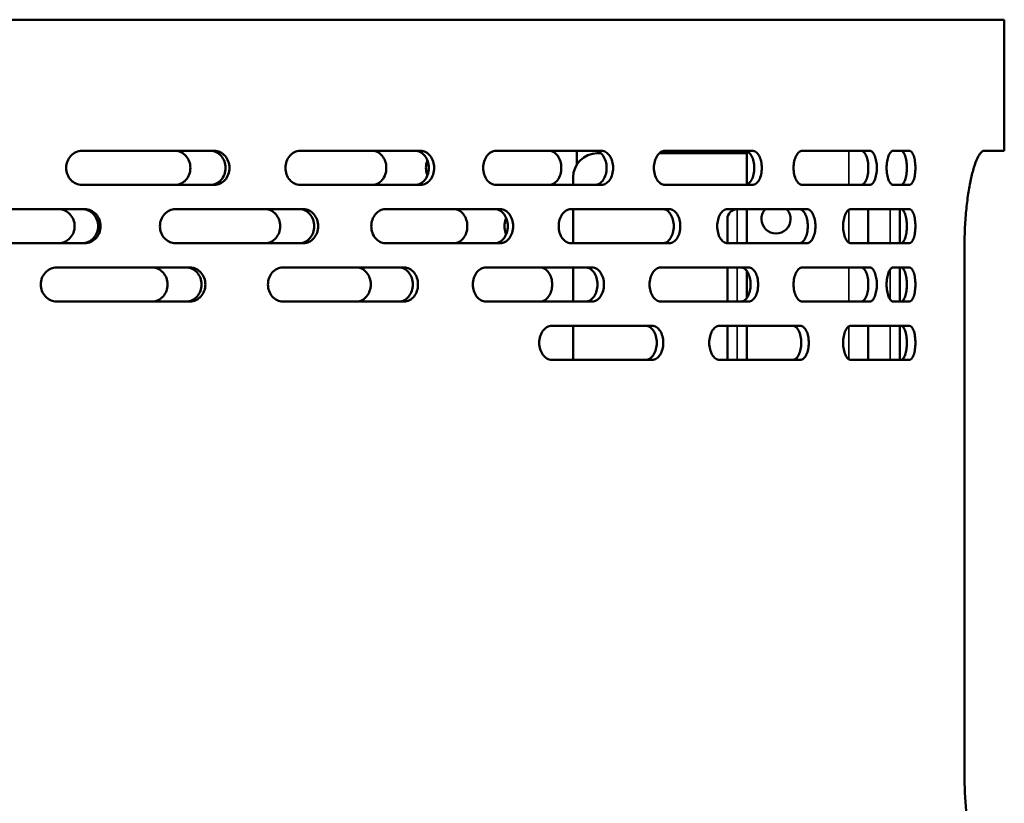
# Model space of a CAD drawing. Header units: millimetres. Extents: x -1106 to 8832, y -1538 to 1985.
# Tile 34 of 42: x 7601 to 7803, y 694 to 855. Entities that reach past the tile are written whole.
import ezdxf

# ---------------------------------------------------------------- set-up
doc = ezdxf.new("R2010")
doc.units = ezdxf.units.MM
doc.layers.add('Видимые тонкие (ГОСТ)', color=7, linetype='Continuous', lineweight=35)
doc.layers.add('Видимый контур (ГОСТ)', color=7, linetype='Continuous', lineweight=50)

msp = doc.modelspace()

# ---------------------------------------------------------------- linework, layer by layer
at = {"layer": 'Видимые тонкие (ГОСТ)'}
for p, q in [((7771.3, 821.14), (7771.3, 828.14)), ((7748.3, 816.14), (7748.3, 809.14)), ((7771.3, 809.25), (7771.3, 816.02)), ((7779.8, 809.14), (7779.8, 816.14)), ((7748.3, 804.14), (7748.3, 797.14)), ((7771.3, 797.14), (7771.3, 804.14)), ((7779.8, 797.53), (7779.8, 803.74)), ((7748.3, 792.14), (7748.3, 785.14)), ((7771.3, 785.25), (7771.3, 792.02)), ((7779.8, 785.14), (7779.8, 792.14))]:
    msp.add_line(p, q, dxfattribs=at)
at = {"layer": 'Видимый контур (ГОСТ)'}
for p, q in [((7803.3, 855.14), (7286.93, 855.14)), ((7803.3, 828.14), (7803.3, 855.14)), ((7640.67, 828.14), (7613.42, 828.14)), ((7683.12, 828.14), (7658.31, 828.14)), ((7720.36, 828.14), (7698.66, 828.14)), ((7715.3, 825.32), (7715.3, 828.14)), ((7720.24, 827.65), (7719.53, 827.65)), ((7750.3, 827.65), (7732.27, 827.65)), ((7751.43, 828.14), (7733.41, 828.14)), ((7749.89, 828.14), (7749.96, 827.65)), ((7750.3, 828.05), (7750.3, 821.22)), ((7775.59, 828.14), (7761.7, 828.14)), ((7783.77, 828.14), (7780.42, 828.14)), ((7803.3, 828.14), (7799.14, 828.14)), ((7775.3, 824.93), (7775.3, 824.34)), ((7613.42, 821.14), (7640.67, 821.14)), ((7658.31, 821.14), (7683.12, 821.14)), ((7698.66, 821.14), (7720.36, 821.14)), ((7714.53, 822.65), (7714.53, 821.14)), ((7733.41, 821.14), (7751.43, 821.14)), ((7761.7, 821.14), (7775.59, 821.14)), ((7780.42, 821.14), (7783.77, 821.14)), ((7613.99, 816.14), (7585.57, 816.14)), ((7659.03, 816.14), (7632.62, 816.14)), ((7699.52, 816.14), (7675.85, 816.14)), ((7734.36, 816.14), (7714.06, 816.14)), ((7714.53, 816.14), (7714.53, 809.14)), ((7762.66, 816.14), (7746.27, 816.14)), ((7750.3, 816.14), (7750.3, 809.14)), ((7783.77, 816.14), (7771.7, 816.14)), ((7775.3, 816.14), (7775.3, 809.14)), ((7781.8, 816.14), (7781.8, 809.14)), ((7746.3, 809.14), (7746.3, 814.14)), ((7585.57, 809.14), (7613.99, 809.14)), ((7632.62, 809.14), (7659.03, 809.14)), ((7675.85, 809.14), (7699.52, 809.14)), ((7714.06, 809.14), (7734.36, 809.14)), ((7746.27, 809.14), (7762.66, 809.14)), ((7771.7, 809.14), (7783.77, 809.14)), ((7795.09, 700.14), (7795.09, 808.14)), ((7635.68, 804.14), (7608.2, 804.14)), ((7679.77, 804.14), (7654.73, 804.14)), ((7718.45, 804.14), (7696.56, 804.14)), ((7714.53, 804.14), (7714.53, 797.14)), ((7750.66, 804.14), (7732.53, 804.14)), ((7746.3, 797.14), (7746.3, 804.14)), ((7750.3, 803.42), (7750.3, 797.85)), ((7775.59, 804.14), (7761.7, 804.14)), ((7783.77, 804.14), (7780.42, 804.14)), ((7781.8, 804.14), (7781.8, 797.14)), ((7775.3, 800.93), (7775.3, 800.34)), ((7608.2, 797.14), (7635.68, 797.14)), ((7654.73, 797.14), (7679.77, 797.14)), ((7696.56, 797.14), (7718.45, 797.14)), ((7732.53, 797.14), (7750.66, 797.14)), ((7761.7, 797.14), (7775.59, 797.14)), ((7780.42, 797.14), (7783.77, 797.14)), ((7730.8, 792.14), (7710.1, 792.14)), ((7714.53, 792.14), (7714.53, 785.14)), ((7761.27, 792.14), (7744.65, 792.14)), ((7746.3, 785.14), (7746.3, 792.14)), ((7750.3, 792.14), (7750.3, 785.14)), ((7783.77, 792.14), (7771.7, 792.14)), ((7775.3, 792.14), (7775.3, 785.14)), ((7781.8, 792.14), (7781.8, 785.14)), ((7710.1, 785.14), (7730.8, 785.14)), ((7744.65, 785.14), (7761.27, 785.14)), ((7771.7, 785.14), (7783.77, 785.14))]:
    msp.add_line(p, q, dxfattribs=at)
for centre, radius, start, end in [((7719.53, 822.65), 5, 90, 180), ((7748.3, 814.14), 2, 90, 180), ((7756.3, 814.14), 3, 138.1897, 41.8103)]:
    msp.add_arc(centre, radius, start, end, dxfattribs=at)
for points, knots in [([(7613.42, 821.14), (7613.01, 821.14), (7612.57, 821.22), (7611.77, 821.58), (7611.4, 821.85), (7610.82, 822.47), (7610.57, 822.87), (7610.24, 823.73), (7610.16, 824.2), (7610.16, 824.64), (7610.16, 825.08), (7610.24, 825.55), (7610.57, 826.41), (7610.82, 826.8), (7611.4, 827.42), (7611.77, 827.69), (7612.57, 828.05), (7613.01, 828.14), (7613.42, 828.14)], [1.582604, 1.582604, 1.582604, 1.582604, 1.714565, 1.714565, 1.846526, 1.846526, 1.978365, 1.978365, 2.110204, 2.110204, 2.110204, 2.242075, 2.242075, 2.373945, 2.373945, 2.505875, 2.505875, 2.637804, 2.637804, 2.637804, 2.637804]), ([(7632.59, 828.14), (7632.98, 828.14), (7633.4, 828.05), (7634.18, 827.69), (7634.53, 827.42), (7635.09, 826.8), (7635.33, 826.41), (7635.65, 825.55), (7635.73, 825.08), (7635.73, 824.2), (7635.65, 823.73), (7635.33, 822.87), (7635.09, 822.47), (7634.53, 821.85), (7634.18, 821.58), (7633.4, 821.22), (7632.98, 821.14), (7632.59, 821.14)], [0.527483, 0.527483, 0.527483, 0.527483, 0.659431, 0.659431, 0.79138, 0.79138, 0.923219, 0.923219, 1.055059, 1.055059, 1.186898, 1.186898, 1.318737, 1.318737, 1.450686, 1.450686, 1.582634, 1.582634, 1.582634, 1.582634]), ([(7639.86, 821.14), (7640.25, 821.14), (7640.67, 821.22), (7641.43, 821.58), (7641.78, 821.85), (7642.33, 822.47), (7642.57, 822.87), (7642.88, 823.73), (7642.96, 824.2), (7642.96, 825.08), (7642.88, 825.54), (7642.57, 826.41), (7642.33, 826.8), (7641.78, 827.42), (7641.43, 827.69), (7640.67, 828.05), (7640.25, 828.14), (7639.86, 828.14)], [0.527796, 0.527796, 0.527796, 0.527796, 0.659944, 0.659944, 0.792092, 0.792092, 0.923924, 0.923924, 1.055756, 1.055756, 1.187588, 1.187588, 1.31942, 1.31942, 1.451568, 1.451568, 1.583716, 1.583716, 1.583716, 1.583716]), ([(7640.67, 828.14), (7641.06, 828.14), (7641.48, 828.05), (7642.24, 827.69), (7642.59, 827.42), (7643.14, 826.8), (7643.38, 826.41), (7643.7, 825.55), (7643.77, 825.08), (7643.77, 824.2), (7643.7, 823.73), (7643.38, 822.87), (7643.14, 822.47), (7642.59, 821.85), (7642.25, 821.58), (7641.48, 821.22), (7641.06, 821.14), (7640.67, 821.14)], [0.52779, 0.52779, 0.52779, 0.52779, 0.659856, 0.659856, 0.791921, 0.791921, 0.923832, 0.923832, 1.055743, 1.055743, 1.187575, 1.187575, 1.319407, 1.319407, 1.451551, 1.451551, 1.583695, 1.583695, 1.583695, 1.583695]), ([(7658.31, 821.14), (7657.94, 821.14), (7657.54, 821.22), (7656.8, 821.58), (7656.46, 821.85), (7655.93, 822.47), (7655.69, 822.87), (7655.39, 823.73), (7655.31, 824.2), (7655.31, 824.64), (7655.31, 825.08), (7655.39, 825.55), (7655.69, 826.41), (7655.93, 826.8), (7656.46, 827.42), (7656.8, 827.69), (7657.54, 828.05), (7657.94, 828.14), (7658.31, 828.14)], [1.582379, 1.582379, 1.582379, 1.582379, 1.714293, 1.714293, 1.846207, 1.846207, 1.978047, 1.978047, 2.109888, 2.109888, 2.109888, 2.241748, 2.241748, 2.373608, 2.373608, 2.505502, 2.505502, 2.637397, 2.637397, 2.637397, 2.637397]), ([(7673.21, 828.14), (7673.57, 828.14), (7673.96, 828.05), (7674.66, 827.69), (7674.98, 827.42), (7675.49, 826.8), (7675.71, 826.41), (7676, 825.55), (7676.07, 825.08), (7676.07, 824.2), (7676, 823.73), (7675.71, 822.87), (7675.49, 822.47), (7674.98, 821.85), (7674.66, 821.58), (7673.96, 821.22), (7673.57, 821.14), (7673.21, 821.14)], [0.527483, 0.527483, 0.527483, 0.527483, 0.659431, 0.659431, 0.79138, 0.79138, 0.923219, 0.923219, 1.055059, 1.055059, 1.186898, 1.186898, 1.318737, 1.318737, 1.450686, 1.450686, 1.582634, 1.582634, 1.582634, 1.582634]), ([(7682.03, 821.14), (7682.38, 821.14), (7682.76, 821.22), (7683.45, 821.58), (7683.76, 821.85), (7684.25, 822.47), (7684.47, 822.87), (7684.75, 823.73), (7684.82, 824.2), (7684.82, 825.08), (7684.75, 825.54), (7684.47, 826.41), (7684.25, 826.8), (7683.76, 827.42), (7683.45, 827.69), (7682.76, 828.05), (7682.38, 828.14), (7682.03, 828.14)], [0.527947, 0.527947, 0.527947, 0.527947, 0.660186, 0.660186, 0.792425, 0.792425, 0.924254, 0.924254, 1.056082, 1.056082, 1.18791, 1.18791, 1.319738, 1.319738, 1.451978, 1.451978, 1.584217, 1.584217, 1.584217, 1.584217]), ([(7683.12, 828.14), (7683.47, 828.14), (7683.85, 828.05), (7684.54, 827.69), (7684.85, 827.42), (7685.34, 826.8), (7685.56, 826.41), (7685.84, 825.55), (7685.91, 825.08), (7685.91, 824.2), (7685.84, 823.73), (7685.56, 822.87), (7685.35, 822.47), (7684.85, 821.85), (7684.54, 821.58), (7683.85, 821.22), (7683.48, 821.14), (7683.12, 821.14)], [0.527939, 0.527939, 0.527939, 0.527939, 0.660072, 0.660072, 0.792204, 0.792204, 0.924134, 0.924134, 1.056064, 1.056064, 1.187892, 1.187892, 1.319721, 1.319721, 1.451955, 1.451955, 1.584189, 1.584189, 1.584189, 1.584189]), ([(7698.66, 821.14), (7698.33, 821.14), (7697.98, 821.22), (7697.32, 821.58), (7697.02, 821.85), (7696.55, 822.47), (7696.34, 822.87), (7696.07, 823.73), (7696, 824.2), (7696, 824.64), (7696, 825.08), (7696.07, 825.55), (7696.34, 826.41), (7696.55, 826.8), (7697.02, 827.42), (7697.32, 827.69), (7697.98, 828.05), (7698.33, 828.14), (7698.66, 828.14)], [1.582232, 1.582232, 1.582232, 1.582232, 1.714114, 1.714114, 1.845995, 1.845995, 1.977836, 1.977836, 2.109678, 2.109678, 2.109678, 2.24153, 2.24153, 2.373382, 2.373382, 2.505253, 2.505253, 2.637123, 2.637123, 2.637123, 2.637123]), ([(7709.59, 828.14), (7709.91, 828.14), (7710.24, 828.05), (7710.86, 827.69), (7711.14, 827.42), (7711.59, 826.8), (7711.78, 826.41), (7712.03, 825.55), (7712.1, 825.08), (7712.1, 824.2), (7712.03, 823.73), (7711.78, 822.87), (7711.59, 822.47), (7711.14, 821.85), (7710.86, 821.58), (7710.24, 821.22), (7709.91, 821.14), (7709.59, 821.14)], [0.527483, 0.527483, 0.527483, 0.527483, 0.659431, 0.659431, 0.79138, 0.79138, 0.923219, 0.923219, 1.055059, 1.055059, 1.186898, 1.186898, 1.318737, 1.318737, 1.450686, 1.450686, 1.582634, 1.582634, 1.582634, 1.582634]), ([(7719.02, 821.14), (7719.32, 821.14), (7719.65, 821.22), (7720.24, 821.58), (7720.51, 821.85), (7720.93, 822.47), (7721.12, 822.87), (7721.36, 823.73), (7721.42, 824.2), (7721.42, 825.08), (7721.36, 825.54), (7721.12, 826.41), (7720.93, 826.8), (7720.51, 827.42), (7720.24, 827.69), (7719.65, 828.05), (7719.32, 828.14), (7719.02, 828.14)], [0.528102, 0.528102, 0.528102, 0.528102, 0.660434, 0.660434, 0.792766, 0.792766, 0.92459, 0.92459, 1.056415, 1.056415, 1.188239, 1.188239, 1.320064, 1.320064, 1.452396, 1.452396, 1.584728, 1.584728, 1.584728, 1.584728]), ([(7720.36, 828.14), (7720.67, 828.14), (7720.99, 828.05), (7721.58, 827.69), (7721.85, 827.42), (7722.28, 826.8), (7722.46, 826.41), (7722.71, 825.55), (7722.77, 825.08), (7722.77, 824.2), (7722.71, 823.73), (7722.46, 822.87), (7722.28, 822.47), (7721.85, 821.85), (7721.58, 821.58), (7720.99, 821.22), (7720.67, 821.14), (7720.36, 821.14)], [0.528092, 0.528092, 0.528092, 0.528092, 0.660293, 0.660293, 0.792494, 0.792494, 0.924443, 0.924443, 1.056393, 1.056393, 1.188217, 1.188217, 1.320042, 1.320042, 1.452368, 1.452368, 1.584693, 1.584693, 1.584693, 1.584693]), ([(7733.41, 821.14), (7733.13, 821.14), (7732.83, 821.22), (7732.27, 821.58), (7732.02, 821.85), (7731.62, 822.47), (7731.44, 822.87), (7731.21, 823.73), (7731.16, 824.2), (7731.16, 824.64), (7731.16, 825.08), (7731.21, 825.55), (7731.44, 826.41), (7731.62, 826.8), (7732.02, 827.42), (7732.27, 827.69), (7732.83, 828.05), (7733.13, 828.14), (7733.41, 828.14)], [1.582148, 1.582148, 1.582148, 1.582148, 1.714009, 1.714009, 1.84587, 1.84587, 1.977712, 1.977712, 2.109554, 2.109554, 2.109554, 2.241395, 2.241395, 2.373237, 2.373237, 2.505098, 2.505098, 2.636959, 2.636959, 2.636959, 2.636959]), ([(7749.87, 821.14), (7750.12, 821.14), (7750.38, 821.22), (7750.86, 821.58), (7751.08, 821.85), (7751.43, 822.47), (7751.58, 822.87), (7751.77, 823.73), (7751.82, 824.2), (7751.82, 825.08), (7751.77, 825.54), (7751.58, 826.41), (7751.43, 826.8), (7751.08, 827.42), (7750.86, 827.69), (7750.38, 828.05), (7750.12, 828.14), (7749.87, 828.14)], [0.528252, 0.528252, 0.528252, 0.528252, 0.660672, 0.660672, 0.793093, 0.793093, 0.924913, 0.924913, 1.056734, 1.056734, 1.188555, 1.188555, 1.320376, 1.320376, 1.452796, 1.452796, 1.585217, 1.585217, 1.585217, 1.585217]), ([(7751.43, 828.14), (7751.68, 828.14), (7751.94, 828.05), (7752.42, 827.69), (7752.64, 827.42), (7752.99, 826.8), (7753.14, 826.41), (7753.33, 825.54), (7753.38, 825.08), (7753.38, 824.2), (7753.33, 823.73), (7753.14, 822.87), (7752.99, 822.47), (7752.64, 821.85), (7752.42, 821.58), (7751.94, 821.22), (7751.68, 821.14), (7751.43, 821.14)], [0.52824, 0.52824, 0.52824, 0.52824, 0.660653, 0.660653, 0.793065, 0.793065, 0.924886, 0.924886, 1.056708, 1.056708, 1.188529, 1.188529, 1.32035, 1.32035, 1.452762, 1.452762, 1.585175, 1.585175, 1.585175, 1.585175]), ([(7761.7, 821.14), (7761.48, 821.14), (7761.24, 821.22), (7760.8, 821.58), (7760.6, 821.85), (7760.28, 822.47), (7760.14, 822.87), (7759.96, 823.73), (7759.91, 824.2), (7759.91, 824.64), (7759.91, 825.08), (7759.96, 825.55), (7760.14, 826.41), (7760.28, 826.8), (7760.6, 827.42), (7760.8, 827.69), (7761.24, 828.05), (7761.48, 828.14), (7761.7, 828.14)], [1.58211, 1.58211, 1.58211, 1.58211, 1.713959, 1.713959, 1.845808, 1.845808, 1.97765, 1.97765, 2.109492, 2.109492, 2.109492, 2.241336, 2.241336, 2.37318, 2.37318, 2.505027, 2.505027, 2.636874, 2.636874, 2.636874, 2.636874]), ([(7773.85, 821.14), (7774.04, 821.14), (7774.23, 821.22), (7774.59, 821.58), (7774.76, 821.85), (7775.01, 822.47), (7775.12, 822.87), (7775.27, 823.73), (7775.3, 824.2), (7775.3, 825.08), (7775.27, 825.54), (7775.12, 826.41), (7775.01, 826.8), (7774.76, 827.42), (7774.59, 827.69), (7774.23, 828.05), (7774.04, 828.14), (7773.85, 828.14)], [0.528386, 0.528386, 0.528386, 0.528386, 0.660884, 0.660884, 0.793383, 0.793383, 0.925201, 0.925201, 1.057018, 1.057018, 1.188836, 1.188836, 1.320653, 1.320653, 1.453152, 1.453152, 1.585651, 1.585651, 1.585651, 1.585651]), ([(7775.59, 828.14), (7775.78, 828.14), (7775.97, 828.05), (7776.33, 827.69), (7776.5, 827.42), (7776.75, 826.8), (7776.86, 826.41), (7777.01, 825.55), (7777.05, 825.08), (7777.05, 824.2), (7777.01, 823.73), (7776.86, 822.87), (7776.75, 822.47), (7776.5, 821.85), (7776.33, 821.58), (7775.97, 821.22), (7775.78, 821.14), (7775.59, 821.14)], [0.528372, 0.528372, 0.528372, 0.528372, 0.660696, 0.660696, 0.79302, 0.79302, 0.925004, 0.925004, 1.056988, 1.056988, 1.188806, 1.188806, 1.320623, 1.320623, 1.453113, 1.453113, 1.585603, 1.585603, 1.585603, 1.585603]), ([(7780.42, 821.14), (7780.25, 821.14), (7780.07, 821.22), (7779.74, 821.58), (7779.58, 821.85), (7779.34, 822.48), (7779.23, 822.87), (7779.09, 823.73), (7779.06, 824.2), (7779.06, 824.64), (7779.06, 825.08), (7779.09, 825.55), (7779.23, 826.41), (7779.34, 826.8), (7779.58, 827.42), (7779.74, 827.69), (7780.07, 828.05), (7780.25, 828.14), (7780.42, 828.14)], [1.589249, 1.589249, 1.589249, 1.589249, 1.722232, 1.722232, 1.855216, 1.855216, 1.986989, 1.986989, 2.118763, 2.118763, 2.118763, 2.250813, 2.250813, 2.382863, 2.382863, 2.51557, 2.51557, 2.648277, 2.648277, 2.648277, 2.648277]), ([(7782.01, 821.14), (7782.17, 821.14), (7782.34, 821.22), (7782.64, 821.58), (7782.78, 821.85), (7783, 822.48), (7783.09, 822.87), (7783.21, 823.73), (7783.24, 824.2), (7783.24, 825.08), (7783.21, 825.54), (7783.09, 826.4), (7783, 826.8), (7782.78, 827.42), (7782.64, 827.69), (7782.34, 828.05), (7782.17, 828.14), (7782.01, 828.14)], [0.530709, 0.530709, 0.530709, 0.530709, 0.664526, 0.664526, 0.798343, 0.798343, 0.930103, 0.930103, 1.061863, 1.061863, 1.193624, 1.193624, 1.325384, 1.325384, 1.459201, 1.459201, 1.593018, 1.593018, 1.593018, 1.593018]), ([(7783.77, 828.14), (7783.92, 828.14), (7784.09, 828.05), (7784.4, 827.69), (7784.53, 827.42), (7784.75, 826.8), (7784.85, 826.41), (7784.97, 825.55), (7785, 825.08), (7785, 824.2), (7784.97, 823.73), (7784.85, 822.87), (7784.75, 822.48), (7784.54, 821.85), (7784.4, 821.58), (7784.09, 821.22), (7783.92, 821.14), (7783.77, 821.14)], [0.530664, 0.530664, 0.530664, 0.530664, 0.663961, 0.663961, 0.797259, 0.797259, 0.929514, 0.929514, 1.061768, 1.061768, 1.19353, 1.19353, 1.325291, 1.325291, 1.459082, 1.459082, 1.592872, 1.592872, 1.592872, 1.592872]), ([(7795.09, 808.14), (7795.09, 809.39), (7795.12, 810.69), (7795.24, 813.27), (7795.33, 814.55), (7795.56, 817), (7795.71, 818.18), (7796.04, 820.35), (7796.22, 821.34), (7796.6, 823.12), (7796.82, 823.96), (7797.27, 825.45), (7797.51, 826.09), (7797.99, 827.12), (7798.23, 827.5), (7798.7, 828.02), (7798.93, 828.14), (7799.14, 828.14)], [0, 0, 0, 0, 0.376721, 0.376721, 0.753442, 0.753442, 1.130164, 1.130164, 1.506885, 1.506885, 1.890918, 1.890918, 2.274952, 2.274952, 2.658986, 2.658986, 3.043019, 3.043019, 3.043019, 3.043019]), ([(7684.53, 823.07), (7684.5, 823.15), (7684.47, 823.22), (7684.3, 823.73), (7684.23, 824.2), (7684.23, 824.64), (7684.23, 825.08), (7684.3, 825.54), (7684.47, 826.05), (7684.5, 826.13), (7684.53, 826.2)], [1.9563935, 1.9563935, 1.9563935, 1.9563935, 1.9798515, 1.9798515, 2.1116826, 2.1116826, 2.1116826, 2.2435136, 2.2435136, 2.2669716, 2.2669716, 2.2669716, 2.2669716]), ([(7608.62, 816.14), (7609.03, 816.14), (7609.47, 816.05), (7610.28, 815.69), (7610.65, 815.42), (7611.23, 814.8), (7611.49, 814.41), (7611.82, 813.54), (7611.9, 813.08), (7611.9, 812.2), (7611.82, 811.73), (7611.49, 810.87), (7611.23, 810.48), (7610.65, 809.85), (7610.28, 809.58), (7609.47, 809.22), (7609.03, 809.14), (7608.62, 809.14)], [0.528693, 0.528693, 0.528693, 0.528693, 0.66137, 0.66137, 0.794047, 0.794047, 0.925857, 0.925857, 1.057667, 1.057667, 1.189477, 1.189477, 1.321287, 1.321287, 1.453964, 1.453964, 1.586641, 1.586641, 1.586641, 1.586641]), ([(7613.47, 809.14), (7613.88, 809.14), (7614.32, 809.22), (7615.12, 809.58), (7615.49, 809.85), (7616.07, 810.48), (7616.32, 810.87), (7616.65, 811.73), (7616.73, 812.2), (7616.73, 813.08), (7616.65, 813.54), (7616.32, 814.41), (7616.07, 814.8), (7615.49, 815.42), (7615.12, 815.69), (7614.32, 816.05), (7613.88, 816.14), (7613.47, 816.14)], [0.529196, 0.529196, 0.529196, 0.529196, 0.662162, 0.662162, 0.795127, 0.795127, 0.926924, 0.926924, 1.058722, 1.058722, 1.190519, 1.190519, 1.322317, 1.322317, 1.455282, 1.455282, 1.588247, 1.588247, 1.588247, 1.588247]), ([(7613.99, 816.14), (7614.4, 816.14), (7614.84, 816.05), (7615.65, 815.69), (7616.01, 815.42), (7616.59, 814.8), (7616.84, 814.41), (7617.17, 813.54), (7617.25, 813.08), (7617.25, 812.2), (7617.17, 811.73), (7616.84, 810.87), (7616.59, 810.48), (7616.01, 809.85), (7615.65, 809.58), (7614.84, 809.22), (7614.4, 809.14), (7613.99, 809.14)], [0.529172, 0.529172, 0.529172, 0.529172, 0.662122, 0.662122, 0.795072, 0.795072, 0.92687, 0.92687, 1.058668, 1.058668, 1.190466, 1.190466, 1.322264, 1.322264, 1.455215, 1.455215, 1.588165, 1.588165, 1.588165, 1.588165]), ([(7632.62, 809.14), (7632.23, 809.14), (7631.81, 809.22), (7631.03, 809.58), (7630.67, 809.85), (7630.11, 810.47), (7629.87, 810.87), (7629.54, 811.73), (7629.46, 812.2), (7629.46, 812.64), (7629.46, 813.08), (7629.54, 813.54), (7629.87, 814.41), (7630.11, 814.8), (7630.67, 815.42), (7631.03, 815.69), (7631.81, 816.05), (7632.23, 816.14), (7632.62, 816.14)], [1.582547, 1.582547, 1.582547, 1.582547, 1.714441, 1.714441, 1.846335, 1.846335, 1.978171, 1.978171, 2.110007, 2.110007, 2.110007, 2.241843, 2.241843, 2.373679, 2.373679, 2.505573, 2.505573, 2.637467, 2.637467, 2.637467, 2.637467]), ([(7651.17, 816.14), (7651.56, 816.14), (7651.96, 816.05), (7652.71, 815.69), (7653.06, 815.42), (7653.59, 814.8), (7653.83, 814.41), (7654.14, 813.54), (7654.21, 813.08), (7654.21, 812.2), (7654.14, 811.73), (7653.83, 810.87), (7653.59, 810.48), (7653.06, 809.85), (7652.71, 809.58), (7651.96, 809.22), (7651.56, 809.14), (7651.17, 809.14)], [0.528693, 0.528693, 0.528693, 0.528693, 0.66137, 0.66137, 0.794047, 0.794047, 0.925857, 0.925857, 1.057667, 1.057667, 1.189477, 1.189477, 1.321287, 1.321287, 1.453964, 1.453964, 1.586641, 1.586641, 1.586641, 1.586641]), ([(7658.21, 809.14), (7658.59, 809.14), (7658.99, 809.22), (7659.73, 809.58), (7660.07, 809.85), (7660.6, 810.48), (7660.83, 810.87), (7661.13, 811.73), (7661.21, 812.2), (7661.21, 813.08), (7661.13, 813.54), (7660.83, 814.41), (7660.6, 814.8), (7660.07, 815.42), (7659.73, 815.69), (7658.99, 816.05), (7658.59, 816.14), (7658.21, 816.14)], [0.529522, 0.529522, 0.529522, 0.529522, 0.662671, 0.662671, 0.795821, 0.795821, 0.92761, 0.92761, 1.0594, 1.0594, 1.191189, 1.191189, 1.322979, 1.322979, 1.456128, 1.456128, 1.589278, 1.589278, 1.589278, 1.589278]), ([(7659.03, 816.14), (7659.41, 816.14), (7659.81, 816.05), (7660.55, 815.69), (7660.89, 815.42), (7661.42, 814.8), (7661.65, 814.41), (7661.96, 813.54), (7662.03, 813.08), (7662.03, 812.2), (7661.96, 811.73), (7661.65, 810.87), (7661.42, 810.48), (7660.89, 809.85), (7660.55, 809.58), (7659.81, 809.22), (7659.41, 809.14), (7659.03, 809.14)], [0.529493, 0.529493, 0.529493, 0.529493, 0.662625, 0.662625, 0.795757, 0.795757, 0.927547, 0.927547, 1.059337, 1.059337, 1.191127, 1.191127, 1.322918, 1.322918, 1.45605, 1.45605, 1.589182, 1.589182, 1.589182, 1.589182]), ([(7675.85, 809.14), (7675.49, 809.14), (7675.11, 809.22), (7674.4, 809.58), (7674.08, 809.85), (7673.57, 810.47), (7673.35, 810.87), (7673.05, 811.73), (7672.98, 812.2), (7672.98, 812.64), (7672.98, 813.08), (7673.05, 813.54), (7673.35, 814.41), (7673.57, 814.8), (7674.08, 815.42), (7674.4, 815.69), (7675.11, 816.05), (7675.49, 816.14), (7675.85, 816.14)], [1.582824, 1.582824, 1.582824, 1.582824, 1.714758, 1.714758, 1.846693, 1.846693, 1.978526, 1.978526, 2.11036, 2.11036, 2.11036, 2.242193, 2.242193, 2.374026, 2.374026, 2.505961, 2.505961, 2.637896, 2.637896, 2.637896, 2.637896]), ([(7690.02, 816.14), (7690.36, 816.14), (7690.73, 816.05), (7691.4, 815.69), (7691.71, 815.42), (7692.19, 814.8), (7692.4, 814.41), (7692.68, 813.54), (7692.74, 813.08), (7692.74, 812.2), (7692.68, 811.73), (7692.4, 810.87), (7692.19, 810.48), (7691.71, 809.85), (7691.4, 809.58), (7690.73, 809.22), (7690.36, 809.14), (7690.02, 809.14)], [0.528693, 0.528693, 0.528693, 0.528693, 0.66137, 0.66137, 0.794047, 0.794047, 0.925857, 0.925857, 1.057667, 1.057667, 1.189477, 1.189477, 1.321287, 1.321287, 1.453964, 1.453964, 1.586641, 1.586641, 1.586641, 1.586641]), ([(7698.42, 809.14), (7698.75, 809.14), (7699.11, 809.22), (7699.77, 809.58), (7700.07, 809.85), (7700.53, 810.48), (7700.74, 810.87), (7701.01, 811.73), (7701.07, 812.2), (7701.07, 813.08), (7701.01, 813.54), (7700.74, 814.4), (7700.53, 814.8), (7700.07, 815.42), (7699.77, 815.69), (7699.11, 816.05), (7698.75, 816.14), (7698.42, 816.14)], [0.529849, 0.529849, 0.529849, 0.529849, 0.663184, 0.663184, 0.796519, 0.796519, 0.928301, 0.928301, 1.060082, 1.060082, 1.191864, 1.191864, 1.323645, 1.323645, 1.45698, 1.45698, 1.590315, 1.590315, 1.590315, 1.590315]), ([(7699.52, 816.14), (7699.86, 816.14), (7700.21, 816.05), (7700.87, 815.69), (7701.17, 815.42), (7701.64, 814.8), (7701.84, 814.4), (7702.11, 813.54), (7702.17, 813.08), (7702.17, 812.2), (7702.11, 811.73), (7701.84, 810.87), (7701.64, 810.48), (7701.17, 809.85), (7700.87, 809.58), (7700.21, 809.22), (7699.86, 809.14), (7699.52, 809.14)], [0.529816, 0.529816, 0.529816, 0.529816, 0.663131, 0.663131, 0.796446, 0.796446, 0.928228, 0.928228, 1.06001, 1.06001, 1.191793, 1.191793, 1.323575, 1.323575, 1.45689, 1.45689, 1.590204, 1.590204, 1.590204, 1.590204]), ([(7714.06, 809.14), (7713.75, 809.14), (7713.42, 809.22), (7712.8, 809.58), (7712.52, 809.85), (7712.08, 810.47), (7711.88, 810.87), (7711.63, 811.73), (7711.56, 812.2), (7711.56, 812.64), (7711.56, 813.08), (7711.63, 813.54), (7711.88, 814.41), (7712.08, 814.8), (7712.52, 815.42), (7712.8, 815.69), (7713.42, 816.05), (7713.75, 816.14), (7714.06, 816.14)], [1.58313, 1.58313, 1.58313, 1.58313, 1.715112, 1.715112, 1.847094, 1.847094, 1.978924, 1.978924, 2.110754, 2.110754, 2.110754, 2.242584, 2.242584, 2.374415, 2.374415, 2.506396, 2.506396, 2.638378, 2.638378, 2.638378, 2.638378]), ([(7733.01, 809.14), (7733.29, 809.14), (7733.59, 809.22), (7734.14, 809.58), (7734.39, 809.85), (7734.79, 810.48), (7734.96, 810.87), (7735.18, 811.73), (7735.24, 812.2), (7735.24, 813.08), (7735.18, 813.54), (7734.96, 814.4), (7734.79, 814.8), (7734.39, 815.42), (7734.14, 815.69), (7733.59, 816.05), (7733.29, 816.14), (7733.01, 816.14)], [0.530166, 0.530166, 0.530166, 0.530166, 0.66368, 0.66368, 0.797193, 0.797193, 0.928966, 0.928966, 1.06074, 1.06074, 1.192514, 1.192514, 1.324287, 1.324287, 1.457801, 1.457801, 1.591314, 1.591314, 1.591314, 1.591314]), ([(7734.36, 816.14), (7734.64, 816.14), (7734.94, 816.05), (7735.5, 815.69), (7735.75, 815.42), (7736.14, 814.8), (7736.31, 814.4), (7736.54, 813.54), (7736.59, 813.08), (7736.59, 812.2), (7736.54, 811.73), (7736.31, 810.87), (7736.14, 810.48), (7735.75, 809.85), (7735.5, 809.58), (7734.94, 809.22), (7734.64, 809.14), (7734.36, 809.14)], [0.530129, 0.530129, 0.530129, 0.530129, 0.66362, 0.66362, 0.79711, 0.79711, 0.928885, 0.928885, 1.060659, 1.060659, 1.192434, 1.192434, 1.324208, 1.324208, 1.457699, 1.457699, 1.59119, 1.59119, 1.59119, 1.59119]), ([(7746.27, 809.14), (7746.01, 809.14), (7745.74, 809.22), (7745.23, 809.58), (7745, 809.85), (7744.63, 810.47), (7744.47, 810.87), (7744.26, 811.73), (7744.2, 812.2), (7744.2, 812.64), (7744.2, 813.08), (7744.26, 813.54), (7744.47, 814.41), (7744.63, 814.8), (7745, 815.42), (7745.23, 815.69), (7745.74, 816.05), (7746.01, 816.14), (7746.27, 816.14)], [1.58344, 1.58344, 1.58344, 1.58344, 1.71547, 1.71547, 1.8475, 1.8475, 1.979328, 1.979328, 2.111155, 2.111155, 2.111155, 2.242982, 2.242982, 2.374809, 2.374809, 2.506839, 2.506839, 2.63887, 2.63887, 2.63887, 2.63887]), ([(7761.08, 809.14), (7761.31, 809.14), (7761.54, 809.22), (7761.98, 809.58), (7762.18, 809.85), (7762.48, 810.48), (7762.62, 810.87), (7762.79, 811.73), (7762.84, 812.2), (7762.84, 813.08), (7762.79, 813.54), (7762.62, 814.4), (7762.48, 814.8), (7762.18, 815.42), (7761.98, 815.69), (7761.54, 816.05), (7761.31, 816.14), (7761.08, 816.14)], [0.530458, 0.530458, 0.530458, 0.530458, 0.664134, 0.664134, 0.797811, 0.797811, 0.929577, 0.929577, 1.061344, 1.061344, 1.19311, 1.19311, 1.324877, 1.324877, 1.458553, 1.458553, 1.59223, 1.59223, 1.59223, 1.59223]), ([(7762.66, 816.14), (7762.88, 816.14), (7763.12, 816.05), (7763.55, 815.69), (7763.75, 815.42), (7764.06, 814.8), (7764.19, 814.4), (7764.37, 813.54), (7764.41, 813.08), (7764.41, 812.2), (7764.37, 811.73), (7764.19, 810.87), (7764.06, 810.48), (7763.75, 809.85), (7763.55, 809.58), (7763.12, 809.22), (7762.88, 809.14), (7762.66, 809.14)], [0.530416, 0.530416, 0.530416, 0.530416, 0.664068, 0.664068, 0.79772, 0.79772, 0.929487, 0.929487, 1.061255, 1.061255, 1.193022, 1.193022, 1.32479, 1.32479, 1.458442, 1.458442, 1.592093, 1.592093, 1.592093, 1.592093]), ([(7771.7, 809.14), (7771.5, 809.14), (7771.29, 809.22), (7770.9, 809.58), (7770.73, 809.85), (7770.44, 810.47), (7770.32, 810.87), (7770.16, 811.73), (7770.12, 812.2), (7770.12, 812.64), (7770.12, 813.08), (7770.16, 813.54), (7770.32, 814.41), (7770.44, 814.8), (7770.73, 815.42), (7770.9, 815.69), (7771.29, 816.05), (7771.5, 816.14), (7771.7, 816.14)], [1.583726, 1.583726, 1.583726, 1.583726, 1.715801, 1.715801, 1.847877, 1.847877, 1.979701, 1.979701, 2.111526, 2.111526, 2.111526, 2.24335, 2.24335, 2.375174, 2.375174, 2.50725, 2.50725, 2.639325, 2.639325, 2.639325, 2.639325]), ([(7782.01, 809.14), (7782.17, 809.14), (7782.34, 809.22), (7782.64, 809.58), (7782.78, 809.85), (7783, 810.48), (7783.09, 810.87), (7783.21, 811.73), (7783.24, 812.2), (7783.24, 813.08), (7783.21, 813.54), (7783.09, 814.4), (7783, 814.8), (7782.78, 815.42), (7782.64, 815.69), (7782.34, 816.05), (7782.17, 816.14), (7782.01, 816.14)], [0.530709, 0.530709, 0.530709, 0.530709, 0.664526, 0.664526, 0.798343, 0.798343, 0.930103, 0.930103, 1.061863, 1.061863, 1.193624, 1.193624, 1.325384, 1.325384, 1.459201, 1.459201, 1.593018, 1.593018, 1.593018, 1.593018]), ([(7783.77, 816.14), (7783.92, 816.14), (7784.09, 816.05), (7784.4, 815.69), (7784.54, 815.42), (7784.75, 814.8), (7784.85, 814.4), (7784.97, 813.54), (7785, 813.08), (7785, 812.2), (7784.97, 811.73), (7784.85, 810.87), (7784.75, 810.48), (7784.54, 809.85), (7784.4, 809.58), (7784.09, 809.22), (7783.92, 809.14), (7783.77, 809.14)], [0.530664, 0.530664, 0.530664, 0.530664, 0.664454, 0.664454, 0.798244, 0.798244, 0.930006, 0.930006, 1.061767, 1.061767, 1.193529, 1.193529, 1.32529, 1.32529, 1.459081, 1.459081, 1.592871, 1.592871, 1.592871, 1.592871]), ([(7700.75, 810.95), (7700.7, 811.06), (7700.66, 811.18), (7700.49, 811.73), (7700.42, 812.2), (7700.42, 812.64), (7700.42, 813.08), (7700.49, 813.54), (7700.66, 814.1), (7700.7, 814.21), (7700.75, 814.32)], [1.9413274, 1.9413274, 1.9413274, 1.9413274, 1.9776388, 1.9776388, 2.10948, 2.10948, 2.10948, 2.2413213, 2.2413213, 2.2776327, 2.2776327, 2.2776327, 2.2776327]), ([(7608.2, 797.14), (7607.79, 797.14), (7607.35, 797.22), (7606.54, 797.58), (7606.17, 797.85), (7605.59, 798.47), (7605.34, 798.87), (7605, 799.73), (7604.92, 800.2), (7604.92, 800.64), (7604.92, 801.08), (7605, 801.54), (7605.34, 802.41), (7605.59, 802.8), (7606.17, 803.42), (7606.54, 803.69), (7607.35, 804.05), (7607.79, 804.14), (7608.2, 804.14)], [1.582635, 1.582635, 1.582635, 1.582635, 1.714602, 1.714602, 1.846569, 1.846569, 1.978408, 1.978408, 2.110247, 2.110247, 2.110247, 2.242085, 2.242085, 2.373924, 2.373924, 2.505891, 2.505891, 2.637858, 2.637858, 2.637858, 2.637858]), ([(7627.86, 804.14), (7628.25, 804.14), (7628.68, 804.05), (7629.46, 803.69), (7629.81, 803.42), (7630.38, 802.8), (7630.62, 802.41), (7630.94, 801.54), (7631.02, 801.08), (7631.02, 800.2), (7630.94, 799.73), (7630.62, 798.87), (7630.38, 798.47), (7629.81, 797.85), (7629.46, 797.58), (7628.68, 797.22), (7628.25, 797.14), (7627.86, 797.14)], [0.527483, 0.527483, 0.527483, 0.527483, 0.659431, 0.659431, 0.79138, 0.79138, 0.923219, 0.923219, 1.055059, 1.055059, 1.186926, 1.186926, 1.318794, 1.318794, 1.450714, 1.450714, 1.582634, 1.582634, 1.582634, 1.582634]), ([(7634.9, 797.14), (7635.3, 797.14), (7635.72, 797.22), (7636.49, 797.58), (7636.84, 797.85), (7637.39, 798.47), (7637.63, 798.87), (7637.95, 799.73), (7638.03, 800.2), (7638.03, 801.08), (7637.95, 801.54), (7637.63, 802.41), (7637.39, 802.8), (7636.84, 803.42), (7636.49, 803.69), (7635.72, 804.05), (7635.3, 804.14), (7634.9, 804.14)], [0.52778, 0.52778, 0.52778, 0.52778, 0.659841, 0.659841, 0.791903, 0.791903, 0.923812, 0.923812, 1.055721, 1.055721, 1.187554, 1.187554, 1.319386, 1.319386, 1.451524, 1.451524, 1.583663, 1.583663, 1.583663, 1.583663]), ([(7635.68, 804.14), (7636.08, 804.14), (7636.5, 804.05), (7637.27, 803.69), (7637.62, 803.42), (7638.18, 802.8), (7638.42, 802.41), (7638.74, 801.54), (7638.81, 801.08), (7638.81, 800.2), (7638.74, 799.73), (7638.42, 798.87), (7638.18, 798.47), (7637.62, 797.85), (7637.27, 797.58), (7636.5, 797.22), (7636.08, 797.14), (7635.68, 797.14)], [0.527774, 0.527774, 0.527774, 0.527774, 0.659909, 0.659909, 0.792043, 0.792043, 0.923876, 0.923876, 1.055708, 1.055708, 1.187541, 1.187541, 1.319373, 1.319373, 1.451507, 1.451507, 1.583642, 1.583642, 1.583642, 1.583642]), ([(7654.73, 797.14), (7654.35, 797.14), (7653.95, 797.22), (7653.2, 797.58), (7652.86, 797.85), (7652.32, 798.47), (7652.09, 798.87), (7651.78, 799.73), (7651.7, 800.2), (7651.7, 800.64), (7651.7, 801.08), (7651.78, 801.54), (7652.09, 802.41), (7652.32, 802.8), (7652.86, 803.42), (7653.2, 803.69), (7653.95, 804.05), (7654.35, 804.14), (7654.73, 804.14)], [1.582395, 1.582395, 1.582395, 1.582395, 1.714312, 1.714312, 1.846229, 1.846229, 1.978069, 1.978069, 2.10991, 2.10991, 2.10991, 2.24175, 2.24175, 2.373591, 2.373591, 2.505508, 2.505508, 2.637425, 2.637425, 2.637425, 2.637425]), ([(7669.98, 804.14), (7670.34, 804.14), (7670.73, 804.05), (7671.44, 803.69), (7671.76, 803.42), (7672.27, 802.8), (7672.49, 802.41), (7672.79, 801.54), (7672.86, 801.08), (7672.86, 800.2), (7672.79, 799.73), (7672.49, 798.87), (7672.27, 798.47), (7671.76, 797.85), (7671.44, 797.58), (7670.73, 797.22), (7670.34, 797.14), (7669.98, 797.14)], [0.527483, 0.527483, 0.527483, 0.527483, 0.659431, 0.659431, 0.79138, 0.79138, 0.923219, 0.923219, 1.055059, 1.055059, 1.186926, 1.186926, 1.318794, 1.318794, 1.450714, 1.450714, 1.582634, 1.582634, 1.582634, 1.582634]), ([(7678.7, 797.14), (7679.06, 797.14), (7679.43, 797.22), (7680.13, 797.58), (7680.44, 797.85), (7680.94, 798.47), (7681.16, 798.87), (7681.45, 799.73), (7681.52, 800.2), (7681.52, 801.08), (7681.45, 801.54), (7681.16, 802.41), (7680.94, 802.8), (7680.45, 803.42), (7680.13, 803.69), (7679.43, 804.05), (7679.06, 804.14), (7678.7, 804.14)], [0.527934, 0.527934, 0.527934, 0.527934, 0.660065, 0.660065, 0.792196, 0.792196, 0.924125, 0.924125, 1.056054, 1.056054, 1.187883, 1.187883, 1.319711, 1.319711, 1.451943, 1.451943, 1.584175, 1.584175, 1.584175, 1.584175]), ([(7679.77, 804.14), (7680.13, 804.14), (7680.5, 804.05), (7681.2, 803.69), (7681.52, 803.42), (7682.02, 802.8), (7682.23, 802.41), (7682.52, 801.54), (7682.59, 801.08), (7682.59, 800.2), (7682.52, 799.73), (7682.23, 798.87), (7682.02, 798.47), (7681.52, 797.85), (7681.2, 797.58), (7680.5, 797.22), (7680.13, 797.14), (7679.77, 797.14)], [0.527926, 0.527926, 0.527926, 0.527926, 0.660153, 0.660153, 0.792379, 0.792379, 0.924208, 0.924208, 1.056037, 1.056037, 1.187865, 1.187865, 1.319694, 1.319694, 1.451921, 1.451921, 1.584147, 1.584147, 1.584147, 1.584147]), ([(7696.56, 797.14), (7696.22, 797.14), (7695.87, 797.22), (7695.21, 797.58), (7694.9, 797.85), (7694.43, 798.47), (7694.22, 798.87), (7693.95, 799.73), (7693.88, 800.2), (7693.88, 800.64), (7693.88, 801.08), (7693.95, 801.54), (7694.22, 802.41), (7694.43, 802.8), (7694.9, 803.42), (7695.21, 803.69), (7695.87, 804.05), (7696.22, 804.14), (7696.56, 804.14)], [1.582239, 1.582239, 1.582239, 1.582239, 1.714121, 1.714121, 1.846004, 1.846004, 1.977846, 1.977846, 2.109687, 2.109687, 2.109687, 2.241528, 2.241528, 2.37337, 2.37337, 2.505253, 2.505253, 2.637135, 2.637135, 2.637135, 2.637135]), ([(7707.7, 804.14), (7708.02, 804.14), (7708.36, 804.05), (7708.98, 803.69), (7709.26, 803.42), (7709.71, 802.8), (7709.9, 802.41), (7710.16, 801.54), (7710.22, 801.08), (7710.22, 800.2), (7710.16, 799.73), (7709.9, 798.87), (7709.71, 798.47), (7709.26, 797.85), (7708.98, 797.58), (7708.36, 797.22), (7708.02, 797.14), (7707.7, 797.14)], [0.527483, 0.527483, 0.527483, 0.527483, 0.659431, 0.659431, 0.79138, 0.79138, 0.923219, 0.923219, 1.055059, 1.055059, 1.186926, 1.186926, 1.318794, 1.318794, 1.450714, 1.450714, 1.582634, 1.582634, 1.582634, 1.582634]), ([(7717.12, 797.14), (7717.43, 797.14), (7717.75, 797.22), (7718.35, 797.58), (7718.62, 797.85), (7719.05, 798.47), (7719.24, 798.87), (7719.48, 799.73), (7719.54, 800.2), (7719.54, 801.08), (7719.48, 801.54), (7719.24, 802.41), (7719.05, 802.8), (7718.62, 803.42), (7718.35, 803.69), (7717.75, 804.05), (7717.43, 804.14), (7717.12, 804.14)], [0.528093, 0.528093, 0.528093, 0.528093, 0.660295, 0.660295, 0.792498, 0.792498, 0.924447, 0.924447, 1.056397, 1.056397, 1.188221, 1.188221, 1.320046, 1.320046, 1.452373, 1.452373, 1.5847, 1.5847, 1.5847, 1.5847]), ([(7718.45, 804.14), (7718.76, 804.14), (7719.08, 804.05), (7719.68, 803.69), (7719.95, 803.42), (7720.38, 802.8), (7720.57, 802.41), (7720.81, 801.54), (7720.87, 801.08), (7720.87, 800.2), (7720.81, 799.73), (7720.57, 798.87), (7720.38, 798.47), (7719.95, 797.85), (7719.68, 797.58), (7719.08, 797.22), (7718.76, 797.14), (7718.45, 797.14)], [0.528084, 0.528084, 0.528084, 0.528084, 0.660404, 0.660404, 0.792725, 0.792725, 0.92455, 0.92455, 1.056374, 1.056374, 1.188199, 1.188199, 1.320024, 1.320024, 1.452345, 1.452345, 1.584665, 1.584665, 1.584665, 1.584665]), ([(7732.53, 797.14), (7732.24, 797.14), (7731.94, 797.22), (7731.39, 797.58), (7731.13, 797.85), (7730.73, 798.47), (7730.55, 798.87), (7730.32, 799.73), (7730.26, 800.2), (7730.26, 800.64), (7730.26, 801.08), (7730.32, 801.54), (7730.55, 802.41), (7730.73, 802.8), (7731.13, 803.42), (7731.39, 803.69), (7731.94, 804.05), (7732.24, 804.14), (7732.53, 804.14)], [1.58215, 1.58215, 1.58215, 1.58215, 1.714011, 1.714011, 1.845872, 1.845872, 1.977714, 1.977714, 2.109556, 2.109556, 2.109556, 2.241398, 2.241398, 2.37324, 2.37324, 2.505101, 2.505101, 2.636962, 2.636962, 2.636962, 2.636962]), ([(7749.1, 797.14), (7749.35, 797.14), (7749.62, 797.22), (7750.1, 797.58), (7750.32, 797.85), (7750.67, 798.47), (7750.82, 798.87), (7751.02, 799.73), (7751.07, 800.2), (7751.07, 801.08), (7751.02, 801.54), (7750.82, 802.41), (7750.67, 802.8), (7750.32, 803.42), (7750.1, 803.69), (7749.62, 804.05), (7749.35, 804.14), (7749.1, 804.14)], [0.528248, 0.528248, 0.528248, 0.528248, 0.660518, 0.660518, 0.792788, 0.792788, 0.924757, 0.924757, 1.056726, 1.056726, 1.188547, 1.188547, 1.320368, 1.320368, 1.452786, 1.452786, 1.585204, 1.585204, 1.585204, 1.585204]), ([(7750.66, 804.14), (7750.91, 804.14), (7751.17, 804.05), (7751.66, 803.69), (7751.88, 803.42), (7752.23, 802.8), (7752.38, 802.41), (7752.57, 801.54), (7752.62, 801.08), (7752.62, 800.2), (7752.57, 799.73), (7752.38, 798.87), (7752.23, 798.47), (7751.88, 797.85), (7751.66, 797.58), (7751.17, 797.22), (7750.91, 797.14), (7750.66, 797.14)], [0.528236, 0.528236, 0.528236, 0.528236, 0.660646, 0.660646, 0.793057, 0.793057, 0.924878, 0.924878, 1.056699, 1.056699, 1.18852, 1.18852, 1.320342, 1.320342, 1.452752, 1.452752, 1.585162, 1.585162, 1.585162, 1.585162]), ([(7761.7, 797.14), (7761.48, 797.14), (7761.24, 797.22), (7760.8, 797.58), (7760.6, 797.85), (7760.28, 798.47), (7760.14, 798.87), (7759.96, 799.73), (7759.91, 800.2), (7759.91, 800.64), (7759.91, 801.08), (7759.96, 801.54), (7760.14, 802.41), (7760.28, 802.8), (7760.6, 803.42), (7760.8, 803.69), (7761.24, 804.05), (7761.48, 804.14), (7761.7, 804.14)], [1.58211, 1.58211, 1.58211, 1.58211, 1.713959, 1.713959, 1.845808, 1.845808, 1.97765, 1.97765, 2.109492, 2.109492, 2.109492, 2.241334, 2.241334, 2.373175, 2.373175, 2.505025, 2.505025, 2.636874, 2.636874, 2.636874, 2.636874]), ([(7773.85, 797.14), (7774.04, 797.14), (7774.23, 797.22), (7774.59, 797.58), (7774.75, 797.85), (7775.01, 798.47), (7775.12, 798.87), (7775.27, 799.73), (7775.3, 800.2), (7775.3, 801.08), (7775.27, 801.54), (7775.12, 802.41), (7775.01, 802.8), (7774.76, 803.42), (7774.59, 803.69), (7774.23, 804.05), (7774.04, 804.14), (7773.85, 804.14)], [0.528386, 0.528386, 0.528386, 0.528386, 0.660716, 0.660716, 0.793047, 0.793047, 0.925032, 0.925032, 1.057018, 1.057018, 1.188836, 1.188836, 1.320653, 1.320653, 1.453152, 1.453152, 1.585651, 1.585651, 1.585651, 1.585651]), ([(7775.59, 804.14), (7775.78, 804.14), (7775.97, 804.05), (7776.33, 803.69), (7776.5, 803.42), (7776.75, 802.8), (7776.86, 802.41), (7777.01, 801.54), (7777.05, 801.08), (7777.05, 800.2), (7777.01, 799.73), (7776.86, 798.87), (7776.75, 798.47), (7776.5, 797.85), (7776.33, 797.58), (7775.97, 797.22), (7775.78, 797.14), (7775.59, 797.14)], [0.528372, 0.528372, 0.528372, 0.528372, 0.660862, 0.660862, 0.793352, 0.793352, 0.92517, 0.92517, 1.056988, 1.056988, 1.188806, 1.188806, 1.320623, 1.320623, 1.453113, 1.453113, 1.585603, 1.585603, 1.585603, 1.585603]), ([(7780.42, 797.14), (7780.25, 797.14), (7780.07, 797.22), (7779.74, 797.58), (7779.58, 797.85), (7779.34, 798.48), (7779.23, 798.87), (7779.09, 799.73), (7779.06, 800.2), (7779.06, 800.64), (7779.06, 801.08), (7779.09, 801.54), (7779.23, 802.41), (7779.34, 802.8), (7779.58, 803.42), (7779.74, 803.69), (7780.07, 804.05), (7780.25, 804.14), (7780.42, 804.14)], [1.589248, 1.589248, 1.589248, 1.589248, 1.722232, 1.722232, 1.855216, 1.855216, 1.986989, 1.986989, 2.118762, 2.118762, 2.118762, 2.250536, 2.250536, 2.382309, 2.382309, 2.515292, 2.515292, 2.648276, 2.648276, 2.648276, 2.648276]), ([(7782.01, 797.14), (7782.17, 797.14), (7782.34, 797.22), (7782.64, 797.58), (7782.78, 797.85), (7783, 798.48), (7783.09, 798.87), (7783.21, 799.73), (7783.24, 800.2), (7783.24, 801.08), (7783.21, 801.54), (7783.09, 802.4), (7783, 802.8), (7782.78, 803.42), (7782.64, 803.69), (7782.34, 804.05), (7782.17, 804.14), (7782.01, 804.14)], [0.530709, 0.530709, 0.530709, 0.530709, 0.664526, 0.664526, 0.798343, 0.798343, 0.930103, 0.930103, 1.061863, 1.061863, 1.193624, 1.193624, 1.325384, 1.325384, 1.459201, 1.459201, 1.593018, 1.593018, 1.593018, 1.593018]), ([(7783.77, 804.14), (7783.92, 804.14), (7784.09, 804.05), (7784.4, 803.69), (7784.54, 803.42), (7784.75, 802.8), (7784.85, 802.4), (7784.97, 801.54), (7785, 801.08), (7785, 800.2), (7784.97, 799.73), (7784.85, 798.87), (7784.75, 798.48), (7784.54, 797.85), (7784.4, 797.58), (7784.09, 797.22), (7783.92, 797.14), (7783.77, 797.14)], [0.530664, 0.530664, 0.530664, 0.530664, 0.664454, 0.664454, 0.798244, 0.798244, 0.930006, 0.930006, 1.061767, 1.061767, 1.193529, 1.193529, 1.32529, 1.32529, 1.459081, 1.459081, 1.592871, 1.592871, 1.592871, 1.592871]), ([(7710.1, 785.14), (7709.78, 785.14), (7709.44, 785.22), (7708.81, 785.58), (7708.53, 785.85), (7708.08, 786.47), (7707.88, 786.87), (7707.62, 787.73), (7707.55, 788.2), (7707.55, 788.64), (7707.55, 789.08), (7707.62, 789.54), (7707.88, 790.41), (7708.08, 790.8), (7708.53, 791.42), (7708.81, 791.69), (7709.44, 792.05), (7709.78, 792.14), (7710.1, 792.14)], [1.583095, 1.583095, 1.583095, 1.583095, 1.715072, 1.715072, 1.847048, 1.847048, 1.978879, 1.978879, 2.110709, 2.110709, 2.110709, 2.24254, 2.24254, 2.374371, 2.374371, 2.506347, 2.506347, 2.638323, 2.638323, 2.638323, 2.638323]), ([(7729.47, 785.14), (7729.76, 785.14), (7730.07, 785.22), (7730.63, 785.58), (7730.89, 785.85), (7731.29, 786.48), (7731.46, 786.87), (7731.7, 787.73), (7731.75, 788.2), (7731.75, 789.08), (7731.7, 789.54), (7731.46, 790.4), (7731.29, 790.8), (7730.89, 791.42), (7730.63, 791.69), (7730.07, 792.05), (7729.76, 792.14), (7729.47, 792.14)], [0.530132, 0.530132, 0.530132, 0.530132, 0.663626, 0.663626, 0.79712, 0.79712, 0.928895, 0.928895, 1.060669, 1.060669, 1.192444, 1.192444, 1.324218, 1.324218, 1.457712, 1.457712, 1.591206, 1.591206, 1.591206, 1.591206]), ([(7730.8, 792.14), (7731.09, 792.14), (7731.39, 792.05), (7731.96, 791.69), (7732.22, 791.42), (7732.62, 790.8), (7732.79, 790.4), (7733.02, 789.54), (7733.08, 789.08), (7733.08, 788.2), (7733.02, 787.73), (7732.79, 786.87), (7732.62, 786.48), (7732.22, 785.85), (7731.96, 785.58), (7731.39, 785.22), (7731.09, 785.14), (7730.8, 785.14)], [0.530095, 0.530095, 0.530095, 0.530095, 0.663567, 0.663567, 0.797039, 0.797039, 0.928814, 0.928814, 1.060589, 1.060589, 1.192365, 1.192365, 1.32414, 1.32414, 1.457612, 1.457612, 1.591084, 1.591084, 1.591084, 1.591084]), ([(7744.65, 785.14), (7744.39, 785.14), (7744.11, 785.22), (7743.6, 785.58), (7743.36, 785.85), (7742.99, 786.47), (7742.83, 786.87), (7742.61, 787.73), (7742.56, 788.2), (7742.56, 788.64), (7742.56, 789.08), (7742.61, 789.54), (7742.83, 790.41), (7742.99, 790.8), (7743.36, 791.42), (7743.6, 791.69), (7744.11, 792.05), (7744.39, 792.14), (7744.65, 792.14)], [1.583423, 1.583423, 1.583423, 1.583423, 1.715451, 1.715451, 1.847478, 1.847478, 1.979306, 1.979306, 2.111133, 2.111133, 2.111133, 2.24296, 2.24296, 2.374788, 2.374788, 2.506815, 2.506815, 2.638843, 2.638843, 2.638843, 2.638843]), ([(7759.71, 785.14), (7759.93, 785.14), (7760.17, 785.22), (7760.61, 785.58), (7760.82, 785.85), (7761.13, 786.48), (7761.26, 786.87), (7761.44, 787.73), (7761.49, 788.2), (7761.49, 789.08), (7761.44, 789.54), (7761.26, 790.4), (7761.13, 790.8), (7760.82, 791.42), (7760.61, 791.69), (7760.17, 792.05), (7759.93, 792.14), (7759.71, 792.14)], [0.530442, 0.530442, 0.530442, 0.530442, 0.66411, 0.66411, 0.797778, 0.797778, 0.929545, 0.929545, 1.061312, 1.061312, 1.193079, 1.193079, 1.324846, 1.324846, 1.458514, 1.458514, 1.592182, 1.592182, 1.592182, 1.592182]), ([(7761.27, 792.14), (7761.5, 792.14), (7761.74, 792.05), (7762.18, 791.69), (7762.38, 791.42), (7762.69, 790.8), (7762.83, 790.4), (7763.01, 789.54), (7763.05, 789.08), (7763.05, 788.2), (7763.01, 787.73), (7762.83, 786.87), (7762.69, 786.48), (7762.38, 785.85), (7762.18, 785.58), (7761.74, 785.22), (7761.5, 785.14), (7761.27, 785.14)], [0.530401, 0.530401, 0.530401, 0.530401, 0.664044, 0.664044, 0.797688, 0.797688, 0.929456, 0.929456, 1.061224, 1.061224, 1.192991, 1.192991, 1.324759, 1.324759, 1.458403, 1.458403, 1.592046, 1.592046, 1.592046, 1.592046]), ([(7771.7, 785.14), (7771.5, 785.14), (7771.29, 785.22), (7770.9, 785.58), (7770.73, 785.85), (7770.44, 786.47), (7770.32, 786.87), (7770.16, 787.73), (7770.12, 788.2), (7770.12, 788.64), (7770.12, 789.08), (7770.16, 789.54), (7770.32, 790.41), (7770.44, 790.8), (7770.73, 791.42), (7770.9, 791.69), (7771.29, 792.05), (7771.5, 792.14), (7771.7, 792.14)], [1.583726, 1.583726, 1.583726, 1.583726, 1.715801, 1.715801, 1.847877, 1.847877, 1.979701, 1.979701, 2.111526, 2.111526, 2.111526, 2.24335, 2.24335, 2.375174, 2.375174, 2.50725, 2.50725, 2.639325, 2.639325, 2.639325, 2.639325]), ([(7782.01, 785.14), (7782.17, 785.14), (7782.34, 785.22), (7782.64, 785.58), (7782.78, 785.85), (7783, 786.48), (7783.09, 786.87), (7783.21, 787.73), (7783.24, 788.2), (7783.24, 789.08), (7783.21, 789.54), (7783.09, 790.4), (7783, 790.8), (7782.78, 791.42), (7782.64, 791.69), (7782.34, 792.05), (7782.17, 792.14), (7782.01, 792.14)], [0.530709, 0.530709, 0.530709, 0.530709, 0.664526, 0.664526, 0.798343, 0.798343, 0.930103, 0.930103, 1.061863, 1.061863, 1.193624, 1.193624, 1.325384, 1.325384, 1.459201, 1.459201, 1.593018, 1.593018, 1.593018, 1.593018]), ([(7783.77, 792.14), (7783.92, 792.14), (7784.09, 792.05), (7784.4, 791.69), (7784.54, 791.42), (7784.75, 790.8), (7784.85, 790.4), (7784.97, 789.54), (7785, 789.08), (7785, 788.2), (7784.97, 787.73), (7784.85, 786.87), (7784.75, 786.48), (7784.54, 785.85), (7784.4, 785.58), (7784.09, 785.22), (7783.92, 785.14), (7783.77, 785.14)], [0.530664, 0.530664, 0.530664, 0.530664, 0.664454, 0.664454, 0.798244, 0.798244, 0.930006, 0.930006, 1.061767, 1.061767, 1.193529, 1.193529, 1.32529, 1.32529, 1.459081, 1.459081, 1.592871, 1.592871, 1.592871, 1.592871]), ([(7799.14, 680.14), (7798.93, 680.14), (7798.7, 680.26), (7798.23, 680.77), (7797.99, 681.16), (7797.51, 682.19), (7797.27, 682.83), (7796.82, 684.31), (7796.6, 685.15), (7796.22, 686.93), (7796.04, 687.93), (7795.71, 690.1), (7795.56, 691.27), (7795.33, 693.73), (7795.24, 695.01), (7795.12, 697.58), (7795.09, 698.88), (7795.09, 700.14)], [-3.043019, -3.043019, -3.043019, -3.043019, -2.658986, -2.658986, -2.274952, -2.274952, -1.890918, -1.890918, -1.506885, -1.506885, -1.130164, -1.130164, -0.753442, -0.753442, -0.376721, -0.376721, 0, 0, 0, 0])]:
    msp.add_open_spline(points, degree=3, knots=knots, dxfattribs=at)

doc.saveas('drawing.dxf')
